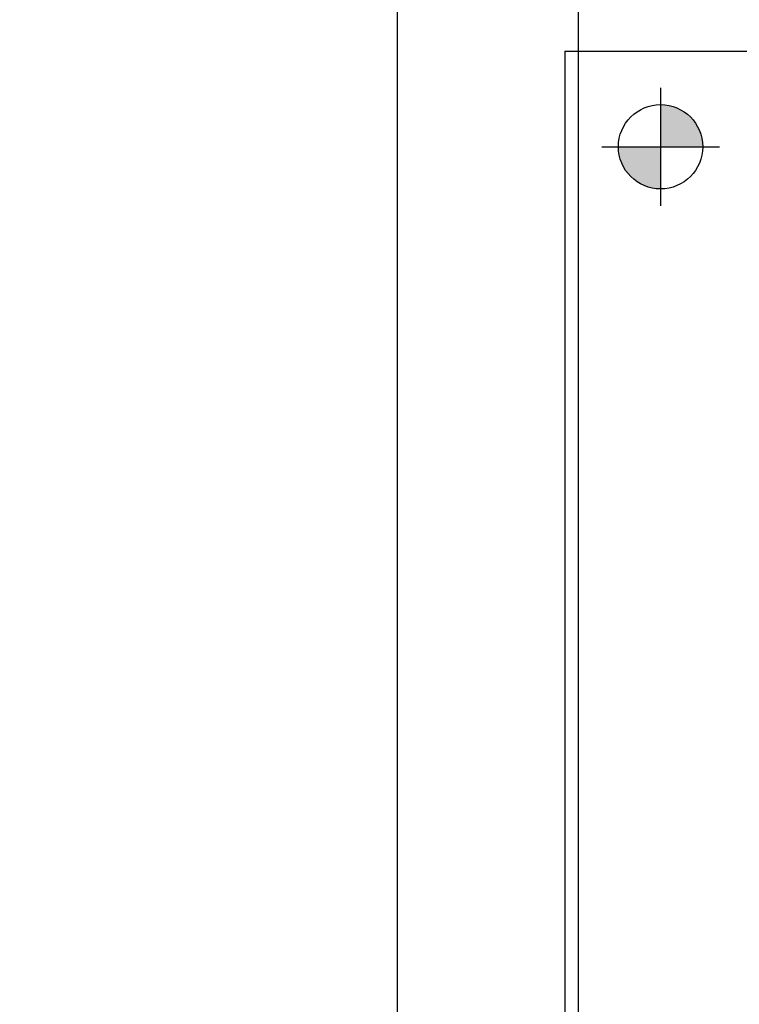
# Model space of a CAD drawing. Extents: x 18893 to 3351893, y -610358 to 406739.
# Tile 132 of 256: x 2134454 to 2134597, y 42116 to 42312. Entities that reach past the tile are written whole.
import ezdxf

# ---------------------------------------------------------------- set-up
doc = ezdxf.new("R2010")
doc.units = 0
doc.header["$LTSCALE"] = 800
doc.header["$MEASUREMENT"] = 0
doc.layers.add('KEY PLAN', color=251, linetype='CONTINUOUS')

# ---------------------------------------------------------------- blocks, each defined once
blk = doc.blocks.new('UTCOMBINE')
at = {"layer": 'KEY PLAN'}
h = blk.add_hatch(color=256, dxfattribs=at)
h.paths.add_polyline_path([(-706805.42, 46426.7), (-706797.03, 46426.7), (-706797.03, 46418.32, -0.414214)])
h.paths.add_polyline_path([(-706788.65, 46426.7), (-706797.03, 46426.7), (-706797.03, 46435.08, -0.414214)])
h = blk.add_hatch(color=256, dxfattribs=at)
h.paths.add_polyline_path([(-706805.42, 46426.7), (-706797.03, 46426.7), (-706797.03, 46418.32, -0.414214)])
h.paths.add_polyline_path([(-706788.65, 46426.7), (-706797.03, 46426.7), (-706797.03, 46435.08, -0.414214)])
h = blk.add_hatch(color=256, dxfattribs=at)
h.paths.add_polyline_path([(-706805.42, 46426.7), (-706797.03, 46426.7), (-706797.03, 46418.32, -0.414214)])
h.paths.add_polyline_path([(-706788.65, 46426.7), (-706797.03, 46426.7), (-706797.03, 46435.08, -0.414214)])
h = blk.add_hatch(color=256, dxfattribs=at)
h.paths.add_polyline_path([(-706805.42, 46426.7), (-706797.03, 46426.7), (-706797.03, 46418.32, -0.414214)])
h.paths.add_polyline_path([(-706788.65, 46426.7), (-706797.03, 46426.7), (-706797.03, 46435.08, -0.414214)])
h = blk.add_hatch(color=256, dxfattribs=at)
h.paths.add_polyline_path([(-706805.42, 46426.7), (-706797.03, 46426.7), (-706797.03, 46418.32, -0.414214)])
h.paths.add_polyline_path([(-706788.65, 46426.7), (-706797.03, 46426.7), (-706797.03, 46435.08, -0.414214)])
h = blk.add_hatch(color=256, dxfattribs=at)
h.paths.add_polyline_path([(-706805.42, 46426.7), (-706797.03, 46426.7), (-706797.03, 46418.32, -0.414214)])
h.paths.add_polyline_path([(-706788.65, 46426.7), (-706797.03, 46426.7), (-706797.03, 46435.08, -0.414214)])
h = blk.add_hatch(color=256, dxfattribs=at)
h.paths.add_polyline_path([(-706805.42, 46426.7), (-706797.03, 46426.7), (-706797.03, 46418.32, -0.414214)])
h.paths.add_polyline_path([(-706788.65, 46426.7), (-706797.03, 46426.7), (-706797.03, 46435.08, -0.414214)])
h = blk.add_hatch(color=256, dxfattribs=at)
h.paths.add_polyline_path([(-706805.42, 46426.7), (-706797.03, 46426.7), (-706797.03, 46418.32, -0.414214)])
h.paths.add_polyline_path([(-706788.65, 46426.7), (-706797.03, 46426.7), (-706797.03, 46435.08, -0.414214)])
h = blk.add_hatch(color=256, dxfattribs=at)
h.paths.add_polyline_path([(-706805.42, 46426.7), (-706797.03, 46426.7), (-706797.03, 46418.32, -0.414214)])
h.paths.add_polyline_path([(-706788.65, 46426.7), (-706797.03, 46426.7), (-706797.03, 46435.08, -0.414214)])
h = blk.add_hatch(color=256, dxfattribs=at)
h.paths.add_polyline_path([(-706805.42, 46426.7), (-706797.03, 46426.7), (-706797.03, 46418.32, -0.414214)])
h.paths.add_polyline_path([(-706788.65, 46426.7), (-706797.03, 46426.7), (-706797.03, 46435.08, -0.414214)])
h = blk.add_hatch(color=256, dxfattribs=at)
h.paths.add_polyline_path([(-706805.42, 46426.7), (-706797.03, 46426.7), (-706797.03, 46418.32, -0.414214)])
h.paths.add_polyline_path([(-706788.65, 46426.7), (-706797.03, 46426.7), (-706797.03, 46435.08, -0.414214)])
h = blk.add_hatch(color=256, dxfattribs=at)
h.paths.add_polyline_path([(-706805.42, 46426.7), (-706797.03, 46426.7), (-706797.03, 46418.32, -0.414214)])
h.paths.add_polyline_path([(-706788.65, 46426.7), (-706797.03, 46426.7), (-706797.03, 46435.08, -0.414214)])
h = blk.add_hatch(color=256, dxfattribs=at)
h.paths.add_polyline_path([(-706805.42, 46426.7), (-706797.03, 46426.7), (-706797.03, 46418.32, -0.414214)])
h.paths.add_polyline_path([(-706788.65, 46426.7), (-706797.03, 46426.7), (-706797.03, 46435.08, -0.414214)])
h = blk.add_hatch(color=256, dxfattribs=at)
h.paths.add_polyline_path([(-706805.42, 46426.7), (-706797.03, 46426.7), (-706797.03, 46418.32, -0.414214)])
h.paths.add_polyline_path([(-706788.65, 46426.7), (-706797.03, 46426.7), (-706797.03, 46435.08, -0.414214)])
h = blk.add_hatch(color=256, dxfattribs=at)
h.paths.add_polyline_path([(-706805.42, 46426.7), (-706797.03, 46426.7), (-706797.03, 46418.32, -0.414214)])
h.paths.add_polyline_path([(-706788.65, 46426.7), (-706797.03, 46426.7), (-706797.03, 46435.08, -0.414214)])
h = blk.add_hatch(color=256, dxfattribs=at)
h.paths.add_polyline_path([(-706805.42, 46426.7), (-706797.03, 46426.7), (-706797.03, 46418.32, -0.414214)])
h.paths.add_polyline_path([(-706788.65, 46426.7), (-706797.03, 46426.7), (-706797.03, 46435.08, -0.414214)])
h = blk.add_hatch(color=256, dxfattribs=at)
h.paths.add_polyline_path([(-706805.42, 46426.7), (-706797.03, 46426.7), (-706797.03, 46418.32, -0.414214)])
h.paths.add_polyline_path([(-706788.65, 46426.7), (-706797.03, 46426.7), (-706797.03, 46435.08, -0.414214)])
h = blk.add_hatch(color=256, dxfattribs=at)
h.paths.add_polyline_path([(-706805.42, 46426.7), (-706797.03, 46426.7), (-706797.03, 46418.32, -0.414214)])
h.paths.add_polyline_path([(-706788.65, 46426.7), (-706797.03, 46426.7), (-706797.03, 46435.08, -0.414214)])
h = blk.add_hatch(color=256, dxfattribs=at)
h.paths.add_polyline_path([(-706805.42, 46426.7), (-706797.03, 46426.7), (-706797.03, 46418.32, -0.414214)])
h.paths.add_polyline_path([(-706788.65, 46426.7), (-706797.03, 46426.7), (-706797.03, 46435.08, -0.414214)])
h = blk.add_hatch(color=256, dxfattribs=at)
h.paths.add_polyline_path([(-706805.42, 46426.7), (-706797.03, 46426.7), (-706797.03, 46418.32, -0.414214)])
h.paths.add_polyline_path([(-706788.65, 46426.7), (-706797.03, 46426.7), (-706797.03, 46435.08, -0.414214)])
h = blk.add_hatch(color=256, dxfattribs=at)
h.paths.add_polyline_path([(-706805.42, 46426.7), (-706797.03, 46426.7), (-706797.03, 46418.32, -0.414214)])
h.paths.add_polyline_path([(-706788.65, 46426.7), (-706797.03, 46426.7), (-706797.03, 46435.08, -0.414214)])
h = blk.add_hatch(color=256, dxfattribs=at)
h.paths.add_polyline_path([(-706805.42, 46426.7), (-706797.03, 46426.7), (-706797.03, 46418.32, -0.414214)])
h.paths.add_polyline_path([(-706788.65, 46426.7), (-706797.03, 46426.7), (-706797.03, 46435.08, -0.414214)])
h = blk.add_hatch(color=256, dxfattribs=at)
h.paths.add_polyline_path([(-706805.42, 46426.7), (-706797.03, 46426.7), (-706797.03, 46418.32, -0.414214)])
h.paths.add_polyline_path([(-706788.65, 46426.7), (-706797.03, 46426.7), (-706797.03, 46435.08, -0.414214)])
h = blk.add_hatch(color=256, dxfattribs=at)
h.paths.add_polyline_path([(-706805.42, 46426.7), (-706797.03, 46426.7), (-706797.03, 46418.32, -0.414214)])
h.paths.add_polyline_path([(-706788.65, 46426.7), (-706797.03, 46426.7), (-706797.03, 46435.08, -0.414214)])
h = blk.add_hatch(color=256, dxfattribs=at)
h.paths.add_polyline_path([(-706805.42, 46426.7), (-706797.03, 46426.7), (-706797.03, 46418.32, -0.414214)])
h.paths.add_polyline_path([(-706788.65, 46426.7), (-706797.03, 46426.7), (-706797.03, 46435.08, -0.414214)])
h = blk.add_hatch(color=256, dxfattribs=at)
h.paths.add_polyline_path([(-706805.42, 46426.7), (-706797.03, 46426.7), (-706797.03, 46418.32, -0.414214)])
h.paths.add_polyline_path([(-706788.65, 46426.7), (-706797.03, 46426.7), (-706797.03, 46435.08, -0.414214)])
h = blk.add_hatch(color=256, dxfattribs=at)
h.paths.add_polyline_path([(-706805.42, 46426.7), (-706797.03, 46426.7), (-706797.03, 46418.32, -0.414214)])
h.paths.add_polyline_path([(-706788.65, 46426.7), (-706797.03, 46426.7), (-706797.03, 46435.08, -0.414214)])
h = blk.add_hatch(color=256, dxfattribs=at)
h.paths.add_polyline_path([(-706805.42, 46426.7), (-706797.03, 46426.7), (-706797.03, 46418.32, -0.414214)])
h.paths.add_polyline_path([(-706788.65, 46426.7), (-706797.03, 46426.7), (-706797.03, 46435.08, -0.414214)])
h = blk.add_hatch(color=256, dxfattribs=at)
h.paths.add_polyline_path([(-706805.42, 46426.7), (-706797.03, 46426.7), (-706797.03, 46418.32, -0.414214)])
h.paths.add_polyline_path([(-706788.65, 46426.7), (-706797.03, 46426.7), (-706797.03, 46435.08, -0.414214)])
h = blk.add_hatch(color=256, dxfattribs=at)
h.paths.add_polyline_path([(-706805.42, 46426.7), (-706797.03, 46426.7), (-706797.03, 46418.32, -0.414214)])
h.paths.add_polyline_path([(-706788.65, 46426.7), (-706797.03, 46426.7), (-706797.03, 46435.08, -0.414214)])
h = blk.add_hatch(color=256, dxfattribs=at)
h.paths.add_polyline_path([(-706805.42, 46426.7), (-706797.03, 46426.7), (-706797.03, 46418.32, -0.414214)])
h.paths.add_polyline_path([(-706788.65, 46426.7), (-706797.03, 46426.7), (-706797.03, 46435.08, -0.414214)])
h = blk.add_hatch(color=256, dxfattribs=at)
h.paths.add_polyline_path([(-706805.42, 46426.7), (-706797.03, 46426.7), (-706797.03, 46418.32, -0.414214)])
h.paths.add_polyline_path([(-706788.65, 46426.7), (-706797.03, 46426.7), (-706797.03, 46435.08, -0.414214)])
h = blk.add_hatch(color=256, dxfattribs=at)
h.paths.add_polyline_path([(-706805.42, 46426.7), (-706797.03, 46426.7), (-706797.03, 46418.32, -0.414214)])
h.paths.add_polyline_path([(-706788.65, 46426.7), (-706797.03, 46426.7), (-706797.03, 46435.08, -0.414214)])
h = blk.add_hatch(color=256, dxfattribs=at)
h.paths.add_polyline_path([(-706805.42, 46426.7), (-706797.03, 46426.7), (-706797.03, 46418.32, -0.414214)])
h.paths.add_polyline_path([(-706788.65, 46426.7), (-706797.03, 46426.7), (-706797.03, 46435.08, -0.414214)])
h = blk.add_hatch(color=256, dxfattribs=at)
h.paths.add_polyline_path([(-706805.42, 46426.7), (-706797.03, 46426.7), (-706797.03, 46418.32, -0.414214)])
h.paths.add_polyline_path([(-706788.65, 46426.7), (-706797.03, 46426.7), (-706797.03, 46435.08, -0.414214)])
h = blk.add_hatch(color=256, dxfattribs=at)
h.paths.add_polyline_path([(-706805.42, 46426.7), (-706797.03, 46426.7), (-706797.03, 46418.32, -0.414214)])
h.paths.add_polyline_path([(-706788.65, 46426.7), (-706797.03, 46426.7), (-706797.03, 46435.08, -0.414214)])
h = blk.add_hatch(color=256, dxfattribs=at)
h.paths.add_polyline_path([(-706805.42, 46426.7), (-706797.03, 46426.7), (-706797.03, 46418.32, -0.414214)])
h.paths.add_polyline_path([(-706788.65, 46426.7), (-706797.03, 46426.7), (-706797.03, 46435.08, -0.414214)])
h = blk.add_hatch(color=256, dxfattribs=at)
h.paths.add_polyline_path([(-706805.42, 46426.7), (-706797.03, 46426.7), (-706797.03, 46418.32, -0.414214)])
h.paths.add_polyline_path([(-706788.65, 46426.7), (-706797.03, 46426.7), (-706797.03, 46435.08, -0.414214)])
h = blk.add_hatch(color=256, dxfattribs=at)
h.paths.add_polyline_path([(-706805.42, 46426.7), (-706797.03, 46426.7), (-706797.03, 46418.32, -0.414214)])
h.paths.add_polyline_path([(-706788.65, 46426.7), (-706797.03, 46426.7), (-706797.03, 46435.08, -0.414214)])
h = blk.add_hatch(color=256, dxfattribs=at)
h.paths.add_polyline_path([(-706805.42, 46426.7), (-706797.03, 46426.7), (-706797.03, 46418.32, -0.414214)])
h.paths.add_polyline_path([(-706788.65, 46426.7), (-706797.03, 46426.7), (-706797.03, 46435.08, -0.414214)])
h = blk.add_hatch(color=256, dxfattribs=at)
h.paths.add_polyline_path([(-706805.42, 46426.7), (-706797.03, 46426.7), (-706797.03, 46418.32, -0.414214)])
h.paths.add_polyline_path([(-706788.65, 46426.7), (-706797.03, 46426.7), (-706797.03, 46435.08, -0.414214)])
h = blk.add_hatch(color=256, dxfattribs=at)
h.paths.add_polyline_path([(-706805.42, 46426.7), (-706797.03, 46426.7), (-706797.03, 46418.32, -0.414214)])
h.paths.add_polyline_path([(-706788.65, 46426.7), (-706797.03, 46426.7), (-706797.03, 46435.08, -0.414214)])
h = blk.add_hatch(color=256, dxfattribs=at)
h.paths.add_polyline_path([(-706805.42, 46426.7), (-706797.03, 46426.7), (-706797.03, 46418.32, -0.414214)])
h.paths.add_polyline_path([(-706788.65, 46426.7), (-706797.03, 46426.7), (-706797.03, 46435.08, -0.414214)])
h = blk.add_hatch(color=256, dxfattribs=at)
h.paths.add_polyline_path([(-706805.42, 46426.7), (-706797.03, 46426.7), (-706797.03, 46418.32, -0.414214)])
h.paths.add_polyline_path([(-706788.65, 46426.7), (-706797.03, 46426.7), (-706797.03, 46435.08, -0.414214)])
h = blk.add_hatch(color=256, dxfattribs=at)
h.paths.add_polyline_path([(-706805.42, 46426.7), (-706797.03, 46426.7), (-706797.03, 46418.32, -0.414214)])
h.paths.add_polyline_path([(-706788.65, 46426.7), (-706797.03, 46426.7), (-706797.03, 46435.08, -0.414214)])
h = blk.add_hatch(color=256, dxfattribs=at)
h.paths.add_polyline_path([(-706805.42, 46426.7), (-706797.03, 46426.7), (-706797.03, 46418.32, -0.414214)])
h.paths.add_polyline_path([(-706788.65, 46426.7), (-706797.03, 46426.7), (-706797.03, 46435.08, -0.414214)])
h = blk.add_hatch(color=256, dxfattribs=at)
h.paths.add_polyline_path([(-706805.42, 46426.7), (-706797.03, 46426.7), (-706797.03, 46418.32, -0.414214)])
h.paths.add_polyline_path([(-706788.65, 46426.7), (-706797.03, 46426.7), (-706797.03, 46435.08, -0.414214)])
h = blk.add_hatch(color=256, dxfattribs=at)
h.paths.add_polyline_path([(-706805.42, 46426.7), (-706797.03, 46426.7), (-706797.03, 46418.32, -0.414214)])
h.paths.add_polyline_path([(-706788.65, 46426.7), (-706797.03, 46426.7), (-706797.03, 46435.08, -0.414214)])
h = blk.add_hatch(color=256, dxfattribs=at)
h.paths.add_polyline_path([(-706805.42, 46426.7), (-706797.03, 46426.7), (-706797.03, 46418.32, -0.414214)])
h.paths.add_polyline_path([(-706788.65, 46426.7), (-706797.03, 46426.7), (-706797.03, 46435.08, -0.414214)])
h = blk.add_hatch(color=256, dxfattribs=at)
h.paths.add_polyline_path([(-706805.42, 46426.7), (-706797.03, 46426.7), (-706797.03, 46418.32, -0.414214)])
h.paths.add_polyline_path([(-706788.65, 46426.7), (-706797.03, 46426.7), (-706797.03, 46435.08, -0.414214)])
h = blk.add_hatch(color=256, dxfattribs=at)
h.paths.add_polyline_path([(-706805.42, 46426.7), (-706797.03, 46426.7), (-706797.03, 46418.32, -0.414214)])
h.paths.add_polyline_path([(-706788.65, 46426.7), (-706797.03, 46426.7), (-706797.03, 46435.08, -0.414214)])
h = blk.add_hatch(color=256, dxfattribs=at)
h.paths.add_polyline_path([(-706805.42, 46426.7), (-706797.03, 46426.7), (-706797.03, 46418.32, -0.414214)])
h.paths.add_polyline_path([(-706788.65, 46426.7), (-706797.03, 46426.7), (-706797.03, 46435.08, -0.414214)])
h = blk.add_hatch(color=256, dxfattribs=at)
h.paths.add_polyline_path([(-706805.42, 46426.7), (-706797.03, 46426.7), (-706797.03, 46418.32, -0.414214)])
h.paths.add_polyline_path([(-706788.65, 46426.7), (-706797.03, 46426.7), (-706797.03, 46435.08, -0.414214)])
h = blk.add_hatch(color=256, dxfattribs=at)
h.paths.add_polyline_path([(-706805.42, 46426.7), (-706797.03, 46426.7), (-706797.03, 46418.32, -0.414214)])
h.paths.add_polyline_path([(-706788.65, 46426.7), (-706797.03, 46426.7), (-706797.03, 46435.08, -0.414214)])
h = blk.add_hatch(color=256, dxfattribs=at)
h.paths.add_polyline_path([(-706805.42, 46426.7), (-706797.03, 46426.7), (-706797.03, 46418.32, -0.414214)])
h.paths.add_polyline_path([(-706788.65, 46426.7), (-706797.03, 46426.7), (-706797.03, 46435.08, -0.414214)])
h = blk.add_hatch(color=256, dxfattribs=at)
h.paths.add_polyline_path([(-706805.42, 46426.7), (-706797.03, 46426.7), (-706797.03, 46418.32, -0.414214)])
h.paths.add_polyline_path([(-706788.65, 46426.7), (-706797.03, 46426.7), (-706797.03, 46435.08, -0.414214)])
h = blk.add_hatch(color=256, dxfattribs=at)
h.paths.add_polyline_path([(-706805.42, 46426.7), (-706797.03, 46426.7), (-706797.03, 46418.32, -0.414214)])
h.paths.add_polyline_path([(-706788.65, 46426.7), (-706797.03, 46426.7), (-706797.03, 46435.08, -0.414214)])
h = blk.add_hatch(color=256, dxfattribs=at)
h.paths.add_polyline_path([(-706805.42, 46426.7), (-706797.03, 46426.7), (-706797.03, 46418.32, -0.414214)])
h.paths.add_polyline_path([(-706788.65, 46426.7), (-706797.03, 46426.7), (-706797.03, 46435.08, -0.414214)])
h = blk.add_hatch(color=256, dxfattribs=at)
h.paths.add_polyline_path([(-706805.42, 46426.7), (-706797.03, 46426.7), (-706797.03, 46418.32, -0.414214)])
h.paths.add_polyline_path([(-706788.65, 46426.7), (-706797.03, 46426.7), (-706797.03, 46435.08, -0.414214)])
h = blk.add_hatch(color=256, dxfattribs=at)
h.paths.add_polyline_path([(-706805.42, 46426.7), (-706797.03, 46426.7), (-706797.03, 46418.32, -0.414214)])
h.paths.add_polyline_path([(-706788.65, 46426.7), (-706797.03, 46426.7), (-706797.03, 46435.08, -0.414214)])
h = blk.add_hatch(color=256, dxfattribs=at)
h.paths.add_polyline_path([(-706805.42, 46426.7), (-706797.03, 46426.7), (-706797.03, 46418.32, -0.414214)])
h.paths.add_polyline_path([(-706788.65, 46426.7), (-706797.03, 46426.7), (-706797.03, 46435.08, -0.414214)])
h = blk.add_hatch(color=256, dxfattribs=at)
h.paths.add_polyline_path([(-706805.42, 46426.7), (-706797.03, 46426.7), (-706797.03, 46418.32, -0.414214)])
h.paths.add_polyline_path([(-706788.65, 46426.7), (-706797.03, 46426.7), (-706797.03, 46435.08, -0.414214)])
h = blk.add_hatch(color=256, dxfattribs=at)
h.paths.add_polyline_path([(-706805.42, 46426.7), (-706797.03, 46426.7), (-706797.03, 46418.32, -0.414214)])
h.paths.add_polyline_path([(-706788.65, 46426.7), (-706797.03, 46426.7), (-706797.03, 46435.08, -0.414214)])
h = blk.add_hatch(color=256, dxfattribs=at)
h.paths.add_polyline_path([(-706805.42, 46426.7), (-706797.03, 46426.7), (-706797.03, 46418.32, -0.414214)])
h.paths.add_polyline_path([(-706788.65, 46426.7), (-706797.03, 46426.7), (-706797.03, 46435.08, -0.414214)])
for p, q in [((-706780.62, 45382.89, 0), (-706780.62, 46911.52, 0)), ((-706780.62, 45220.29, 0), (-706780.62, 46829.58, 0)), ((-706744.62, 45726.59, 0), (-706744.62, 46828.94, 0)), ((-706744.62, 45726.59, 0), (-706744.62, 46828.94, 0)), ((-706744.62, 45726.59, 0), (-706744.62, 46828.94, 0)), ((-706744.62, 45726.59, 0), (-706744.62, 46828.94, 0)), ((-706777.98, 46407.65, 0), (-706777.98, 46712.47, 0)), ((-706777.98, 46407.65, 0), (-706777.98, 46712.47, 0)), ((-706777.98, 46407.65, 0), (-706777.98, 46712.47, 0)), ((-706777.98, 46407.65, 0), (-706777.98, 46712.47, 0)), ((-706777.98, 46407.65, 0), (-706777.98, 46712.47, 0)), ((-706777.98, 46407.65, 0), (-706777.98, 46712.47, 0)), ((-706777.98, 46407.65, 0), (-706777.98, 46712.47, 0)), ((-706777.98, 46407.65, 0), (-706777.98, 46712.47, 0)), ((-706777.98, 46407.65, 0), (-706777.98, 46712.47, 0)), ((-706777.98, 46407.65, 0), (-706777.98, 46712.47, 0)), ((-706777.98, 46407.65, 0), (-706777.98, 46712.47, 0)), ((-706777.98, 46407.65, 0), (-706777.98, 46712.47, 0)), ((-706777.98, 46407.65, 0), (-706777.98, 46712.47, 0)), ((-706777.98, 46407.65, 0), (-706777.98, 46712.47, 0)), ((-706777.98, 46407.65, 0), (-706777.98, 46712.47, 0)), ((-706777.98, 46407.65, 0), (-706777.98, 46712.47, 0)), ((-706777.98, 46407.65, 0), (-706777.98, 46712.47, 0)), ((-706777.98, 46407.65, 0), (-706777.98, 46712.47, 0)), ((-706777.98, 46407.65, 0), (-706777.98, 46712.47, 0)), ((-706777.98, 46407.65, 0), (-706777.98, 46712.47, 0)), ((-706777.98, 46407.65, 0), (-706777.98, 46712.47, 0)), ((-706777.98, 46407.65, 0), (-706777.98, 46712.47, 0)), ((-706777.98, 46407.65, 0), (-706777.98, 46712.47, 0)), ((-706777.98, 46407.65, 0), (-706777.98, 46712.47, 0)), ((-706777.98, 46407.65, 0), (-706777.98, 46712.47, 0)), ((-706777.98, 46407.65, 0), (-706777.98, 46712.47, 0)), ((-706777.98, 46407.65, 0), (-706777.98, 46712.47, 0)), ((-706777.98, 46407.65, 0), (-706777.98, 46712.47, 0)), ((-706777.98, 46407.65, 0), (-706777.98, 46712.47, 0)), ((-706777.98, 46407.65, 0), (-706777.98, 46712.47, 0)), ((-706777.98, 46407.65, 0), (-706777.98, 46712.47, 0)), ((-706777.98, 46407.65, 0), (-706777.98, 46712.47, 0)), ((-706777.98, 46407.65, 0), (-706777.98, 46712.47, 0)), ((-706777.98, 46407.65, 0), (-706777.98, 46712.47, 0)), ((-706777.98, 46407.65, 0), (-706777.98, 46712.47, 0)), ((-706777.98, 46407.65, 0), (-706777.98, 46712.47, 0)), ((-706777.98, 46407.65, 0), (-706777.98, 46712.47, 0)), ((-706777.98, 46407.65, 0), (-706777.98, 46712.47, 0)), ((-706777.98, 46407.65, 0), (-706777.98, 46712.47, 0)), ((-706777.98, 46407.65, 0), (-706777.98, 46712.47, 0)), ((-706777.98, 46407.65, 0), (-706777.98, 46712.47, 0)), ((-706777.98, 46407.65, 0), (-706777.98, 46712.47, 0)), ((-706777.98, 46407.65, 0), (-706777.98, 46712.47, 0)), ((-706777.98, 46407.65, 0), (-706777.98, 46712.47, 0)), ((-706777.98, 46407.65, 0), (-706777.98, 46712.47, 0)), ((-706777.98, 46407.65, 0), (-706777.98, 46712.47, 0)), ((-706777.98, 46407.65, 0), (-706777.98, 46712.47, 0)), ((-706777.98, 46407.65, 0), (-706777.98, 46712.47, 0)), ((-706777.98, 46407.65, 0), (-706777.98, 46712.47, 0)), ((-706777.98, 46407.65, 0), (-706777.98, 46712.47, 0)), ((-706777.98, 46407.65, 0), (-706777.98, 46712.47, 0)), ((-706777.98, 46407.65, 0), (-706777.98, 46712.47, 0)), ((-706777.98, 46407.65, 0), (-706777.98, 46712.47, 0)), ((-706777.98, 46407.65, 0), (-706777.98, 46712.47, 0)), ((-706777.98, 46407.65, 0), (-706777.98, 46712.47, 0)), ((-706777.98, 46407.65, 0), (-706777.98, 46712.47, 0)), ((-706777.98, 46407.65, 0), (-706777.98, 46712.47, 0)), ((-706777.98, 46407.65, 0), (-706777.98, 46712.47, 0)), ((-706777.98, 46407.65, 0), (-706777.98, 46712.47, 0)), ((-706777.98, 46407.65, 0), (-706777.98, 46712.47, 0)), ((-706777.98, 46407.65, 0), (-706777.98, 46712.47, 0)), ((-706777.98, 46407.65, 0), (-706777.98, 46712.47, 0)), ((-706777.98, 46407.65, 0), (-706777.98, 46712.47, 0)), ((-706777.98, 46407.65, 0), (-706777.98, 46712.47, 0)), ((-706797.03, 46414.98, 0), (-706797.03, 46438.42, 0)), ((-706797.03, 46414.98, 0), (-706797.03, 46438.42, 0)), ((-706797.03, 46414.98, 0), (-706797.03, 46438.42, 0)), ((-706797.03, 46414.98, 0), (-706797.03, 46438.42, 0)), ((-706797.03, 46414.98, 0), (-706797.03, 46438.42, 0)), ((-706797.03, 46414.98, 0), (-706797.03, 46438.42, 0)), ((-706797.03, 46414.98, 0), (-706797.03, 46438.42, 0)), ((-706797.03, 46414.98, 0), (-706797.03, 46438.42, 0)), ((-706797.03, 46414.98, 0), (-706797.03, 46438.42, 0)), ((-706797.03, 46414.98, 0), (-706797.03, 46438.42, 0)), ((-706797.03, 46414.98, 0), (-706797.03, 46438.42, 0)), ((-706797.03, 46414.98, 0), (-706797.03, 46438.42, 0)), ((-706797.03, 46414.98, 0), (-706797.03, 46438.42, 0)), ((-706797.03, 46414.98, 0), (-706797.03, 46438.42, 0)), ((-706797.03, 46414.98, 0), (-706797.03, 46438.42, 0)), ((-706797.03, 46414.98, 0), (-706797.03, 46438.42, 0)), ((-706797.03, 46414.98, 0), (-706797.03, 46438.42, 0)), ((-706797.03, 46414.98, 0), (-706797.03, 46438.42, 0)), ((-706797.03, 46414.98, 0), (-706797.03, 46438.42, 0)), ((-706797.03, 46414.98, 0), (-706797.03, 46438.42, 0)), ((-706797.03, 46414.98, 0), (-706797.03, 46438.42, 0)), ((-706797.03, 46414.98, 0), (-706797.03, 46438.42, 0)), ((-706797.03, 46414.98, 0), (-706797.03, 46438.42, 0)), ((-706797.03, 46414.98, 0), (-706797.03, 46438.42, 0)), ((-706797.03, 46414.98, 0), (-706797.03, 46438.42, 0)), ((-706797.03, 46414.98, 0), (-706797.03, 46438.42, 0)), ((-706797.03, 46414.98, 0), (-706797.03, 46438.42, 0)), ((-706797.03, 46414.98, 0), (-706797.03, 46438.42, 0)), ((-706797.03, 46414.98, 0), (-706797.03, 46438.42, 0)), ((-706797.03, 46414.98, 0), (-706797.03, 46438.42, 0)), ((-706797.03, 46414.98, 0), (-706797.03, 46438.42, 0)), ((-706797.03, 46414.98, 0), (-706797.03, 46438.42, 0)), ((-706797.03, 46414.98, 0), (-706797.03, 46438.42, 0)), ((-706797.03, 46414.98, 0), (-706797.03, 46438.42, 0)), ((-706797.03, 46414.98, 0), (-706797.03, 46438.42, 0)), ((-706797.03, 46414.98, 0), (-706797.03, 46438.42, 0)), ((-706797.03, 46414.98, 0), (-706797.03, 46438.42, 0)), ((-706797.03, 46414.98, 0), (-706797.03, 46438.42, 0)), ((-706797.03, 46414.98, 0), (-706797.03, 46438.42, 0)), ((-706797.03, 46414.98, 0), (-706797.03, 46438.42, 0)), ((-706797.03, 46414.98, 0), (-706797.03, 46438.42, 0)), ((-706797.03, 46414.98, 0), (-706797.03, 46438.42, 0)), ((-706797.03, 46414.98, 0), (-706797.03, 46438.42, 0)), ((-706797.03, 46414.98, 0), (-706797.03, 46438.42, 0)), ((-706797.03, 46414.98, 0), (-706797.03, 46438.42, 0)), ((-706797.03, 46414.98, 0), (-706797.03, 46438.42, 0)), ((-706797.03, 46414.98, 0), (-706797.03, 46438.42, 0)), ((-706797.03, 46414.98, 0), (-706797.03, 46438.42, 0)), ((-706797.03, 46414.98, 0), (-706797.03, 46438.42, 0)), ((-706797.03, 46414.98, 0), (-706797.03, 46438.42, 0)), ((-706797.03, 46414.98, 0), (-706797.03, 46438.42, 0)), ((-706797.03, 46414.98, 0), (-706797.03, 46438.42, 0)), ((-706797.03, 46414.98, 0), (-706797.03, 46438.42, 0)), ((-706797.03, 46414.98, 0), (-706797.03, 46438.42, 0)), ((-706797.03, 46414.98, 0), (-706797.03, 46438.42, 0)), ((-706797.03, 46414.98, 0), (-706797.03, 46438.42, 0)), ((-706797.03, 46414.98, 0), (-706797.03, 46438.42, 0)), ((-706797.03, 46414.98, 0), (-706797.03, 46438.42, 0)), ((-706797.03, 46414.98, 0), (-706797.03, 46438.42, 0)), ((-706797.03, 46414.98, 0), (-706797.03, 46438.42, 0)), ((-706797.03, 46414.98, 0), (-706797.03, 46438.42, 0)), ((-706797.03, 46414.98, 0), (-706797.03, 46438.42, 0)), ((-706797.03, 46414.98, 0), (-706797.03, 46438.42, 0)), ((-706797.03, 46414.98, 0), (-706797.03, 46438.42, 0)), ((-706797.03, 46414.98, 0), (-706797.03, 46438.42, 0)), ((-706797.03, 46414.98, 0), (-706797.03, 46438.42, 0)), ((-706797.03, 46414.98, 0), (-706797.03, 46438.42, 0)), ((-706797.03, 46414.98, 0), (-706797.03, 46438.42, 0)), ((-706797.03, 46414.98, 0), (-706797.03, 46438.42, 0)), ((-706797.03, 46414.98, 0), (-706797.03, 46438.42, 0)), ((-706797.03, 46414.98, 0), (-706797.03, 46438.42, 0)), ((-706797.03, 46414.98, 0), (-706797.03, 46438.42, 0)), ((-706797.03, 46414.98, 0), (-706797.03, 46438.42, 0)), ((-706797.03, 46414.98, 0), (-706797.03, 46438.42, 0)), ((-706797.03, 46414.98, 0), (-706797.03, 46438.42, 0)), ((-706797.03, 46414.98, 0), (-706797.03, 46438.42, 0)), ((-706797.03, 46414.98, 0), (-706797.03, 46438.42, 0)), ((-706797.03, 46414.98, 0), (-706797.03, 46438.42, 0)), ((-706797.03, 46414.98, 0), (-706797.03, 46438.42, 0)), ((-706797.03, 46414.98, 0), (-706797.03, 46438.42, 0)), ((-706797.03, 46414.98, 0), (-706797.03, 46438.42, 0)), ((-706797.03, 46414.98, 0), (-706797.03, 46438.42, 0)), ((-706797.03, 46414.98, 0), (-706797.03, 46438.42, 0)), ((-706797.03, 46414.98, 0), (-706797.03, 46438.42, 0)), ((-706797.03, 46414.98, 0), (-706797.03, 46438.42, 0)), ((-706797.03, 46414.98, 0), (-706797.03, 46438.42, 0)), ((-706797.03, 46414.98, 0), (-706797.03, 46438.42, 0)), ((-706797.03, 46414.98, 0), (-706797.03, 46438.42, 0)), ((-706797.03, 46414.98, 0), (-706797.03, 46438.42, 0)), ((-706797.03, 46414.98, 0), (-706797.03, 46438.42, 0)), ((-706797.03, 46414.98, 0), (-706797.03, 46438.42, 0)), ((-706797.03, 46414.98, 0), (-706797.03, 46438.42, 0)), ((-706797.03, 46414.98, 0), (-706797.03, 46438.42, 0)), ((-706797.03, 46414.98, 0), (-706797.03, 46438.42, 0)), ((-706797.03, 46414.98, 0), (-706797.03, 46438.42, 0)), ((-706797.03, 46414.98, 0), (-706797.03, 46438.42, 0)), ((-706797.03, 46414.98, 0), (-706797.03, 46438.42, 0)), ((-706797.03, 46414.98, 0), (-706797.03, 46438.42, 0)), ((-706797.03, 46414.98, 0), (-706797.03, 46438.42, 0)), ((-706797.03, 46414.98, 0), (-706797.03, 46438.42, 0)), ((-706797.03, 46414.98, 0), (-706797.03, 46438.42, 0)), ((-706797.03, 46414.98, 0), (-706797.03, 46438.42, 0)), ((-706797.03, 46414.98, 0), (-706797.03, 46438.42, 0)), ((-706797.03, 46414.98, 0), (-706797.03, 46438.42, 0)), ((-706797.03, 46414.98, 0), (-706797.03, 46438.42, 0)), ((-706797.03, 46414.98, 0), (-706797.03, 46438.42, 0)), ((-706797.03, 46414.98, 0), (-706797.03, 46438.42, 0)), ((-706797.03, 46414.98, 0), (-706797.03, 46438.42, 0)), ((-706797.03, 46414.98, 0), (-706797.03, 46438.42, 0)), ((-706797.03, 46414.98, 0), (-706797.03, 46438.42, 0)), ((-706797.03, 46414.98, 0), (-706797.03, 46438.42, 0)), ((-706797.03, 46414.98, 0), (-706797.03, 46438.42, 0)), ((-706797.03, 46414.98, 0), (-706797.03, 46438.42, 0)), ((-706797.03, 46414.98, 0), (-706797.03, 46438.42, 0)), ((-706797.03, 46414.98, 0), (-706797.03, 46438.42, 0)), ((-706797.03, 46414.98, 0), (-706797.03, 46438.42, 0)), ((-706797.03, 46414.98, 0), (-706797.03, 46438.42, 0)), ((-706797.03, 46414.98, 0), (-706797.03, 46438.42, 0)), ((-706797.03, 46414.98, 0), (-706797.03, 46438.42, 0)), ((-706797.03, 46414.98, 0), (-706797.03, 46438.42, 0)), ((-706797.03, 46414.98, 0), (-706797.03, 46438.42, 0)), ((-706797.03, 46414.98, 0), (-706797.03, 46438.42, 0)), ((-706797.03, 46414.98, 0), (-706797.03, 46438.42, 0)), ((-706797.03, 46414.98, 0), (-706797.03, 46438.42, 0)), ((-706797.03, 46414.98, 0), (-706797.03, 46438.42, 0)), ((-706797.03, 46414.98, 0), (-706797.03, 46438.42, 0)), ((-706797.03, 46414.98, 0), (-706797.03, 46438.42, 0)), ((-706797.03, 46414.98, 0), (-706797.03, 46438.42, 0)), ((-706785.32, 46426.7, 0), (-706808.75, 46426.7, 0)), ((-706785.32, 46426.7, 0), (-706808.75, 46426.7, 0)), ((-706785.32, 46426.7, 0), (-706808.75, 46426.7, 0)), ((-706785.32, 46426.7, 0), (-706808.75, 46426.7, 0)), ((-706785.32, 46426.7, 0), (-706808.75, 46426.7, 0)), ((-706785.32, 46426.7, 0), (-706808.75, 46426.7, 0)), ((-706785.32, 46426.7, 0), (-706808.75, 46426.7, 0)), ((-706785.32, 46426.7, 0), (-706808.75, 46426.7, 0)), ((-706785.32, 46426.7, 0), (-706808.75, 46426.7, 0)), ((-706785.32, 46426.7, 0), (-706808.75, 46426.7, 0)), ((-706785.32, 46426.7, 0), (-706808.75, 46426.7, 0)), ((-706785.32, 46426.7, 0), (-706808.75, 46426.7, 0)), ((-706785.32, 46426.7, 0), (-706808.75, 46426.7, 0)), ((-706785.32, 46426.7, 0), (-706808.75, 46426.7, 0)), ((-706785.32, 46426.7, 0), (-706808.75, 46426.7, 0)), ((-706785.32, 46426.7, 0), (-706808.75, 46426.7, 0)), ((-706785.32, 46426.7, 0), (-706808.75, 46426.7, 0)), ((-706785.32, 46426.7, 0), (-706808.75, 46426.7, 0)), ((-706785.32, 46426.7, 0), (-706808.75, 46426.7, 0)), ((-706785.32, 46426.7, 0), (-706808.75, 46426.7, 0)), ((-706785.32, 46426.7, 0), (-706808.75, 46426.7, 0)), ((-706785.32, 46426.7, 0), (-706808.75, 46426.7, 0)), ((-706785.32, 46426.7, 0), (-706808.75, 46426.7, 0)), ((-706785.32, 46426.7, 0), (-706808.75, 46426.7, 0)), ((-706785.32, 46426.7, 0), (-706808.75, 46426.7, 0)), ((-706785.32, 46426.7, 0), (-706808.75, 46426.7, 0)), ((-706785.32, 46426.7, 0), (-706808.75, 46426.7, 0)), ((-706785.32, 46426.7, 0), (-706808.75, 46426.7, 0)), ((-706785.32, 46426.7, 0), (-706808.75, 46426.7, 0)), ((-706785.32, 46426.7, 0), (-706808.75, 46426.7, 0)), ((-706785.32, 46426.7, 0), (-706808.75, 46426.7, 0)), ((-706785.32, 46426.7, 0), (-706808.75, 46426.7, 0)), ((-706785.32, 46426.7, 0), (-706808.75, 46426.7, 0)), ((-706785.32, 46426.7, 0), (-706808.75, 46426.7, 0)), ((-706785.32, 46426.7, 0), (-706808.75, 46426.7, 0)), ((-706785.32, 46426.7, 0), (-706808.75, 46426.7, 0)), ((-706785.32, 46426.7, 0), (-706808.75, 46426.7, 0)), ((-706785.32, 46426.7, 0), (-706808.75, 46426.7, 0)), ((-706785.32, 46426.7, 0), (-706808.75, 46426.7, 0)), ((-706785.32, 46426.7, 0), (-706808.75, 46426.7, 0)), ((-706785.32, 46426.7, 0), (-706808.75, 46426.7, 0)), ((-706785.32, 46426.7, 0), (-706808.75, 46426.7, 0)), ((-706785.32, 46426.7, 0), (-706808.75, 46426.7, 0)), ((-706785.32, 46426.7, 0), (-706808.75, 46426.7, 0)), ((-706785.32, 46426.7, 0), (-706808.75, 46426.7, 0)), ((-706785.32, 46426.7, 0), (-706808.75, 46426.7, 0)), ((-706785.32, 46426.7, 0), (-706808.75, 46426.7, 0)), ((-706785.32, 46426.7, 0), (-706808.75, 46426.7, 0)), ((-706785.32, 46426.7, 0), (-706808.75, 46426.7, 0)), ((-706785.32, 46426.7, 0), (-706808.75, 46426.7, 0)), ((-706785.32, 46426.7, 0), (-706808.75, 46426.7, 0)), ((-706785.32, 46426.7, 0), (-706808.75, 46426.7, 0)), ((-706785.32, 46426.7, 0), (-706808.75, 46426.7, 0)), ((-706785.32, 46426.7, 0), (-706808.75, 46426.7, 0)), ((-706785.32, 46426.7, 0), (-706808.75, 46426.7, 0)), ((-706785.32, 46426.7, 0), (-706808.75, 46426.7, 0)), ((-706785.32, 46426.7, 0), (-706808.75, 46426.7, 0)), ((-706785.32, 46426.7, 0), (-706808.75, 46426.7, 0)), ((-706785.32, 46426.7, 0), (-706808.75, 46426.7, 0)), ((-706785.32, 46426.7, 0), (-706808.75, 46426.7, 0)), ((-706785.32, 46426.7, 0), (-706808.75, 46426.7, 0)), ((-706785.32, 46426.7, 0), (-706808.75, 46426.7, 0)), ((-706785.32, 46426.7, 0), (-706808.75, 46426.7, 0)), ((-706785.32, 46426.7, 0), (-706808.75, 46426.7, 0)), ((-706785.32, 46426.7, 0), (-706808.75, 46426.7, 0)), ((-706785.32, 46426.7, 0), (-706808.75, 46426.7, 0)), ((-706785.32, 46426.7, 0), (-706808.75, 46426.7, 0)), ((-706785.32, 46426.7, 0), (-706808.75, 46426.7, 0)), ((-706785.32, 46426.7, 0), (-706808.75, 46426.7, 0)), ((-706785.32, 46426.7, 0), (-706808.75, 46426.7, 0)), ((-706785.32, 46426.7, 0), (-706808.75, 46426.7, 0)), ((-706785.32, 46426.7, 0), (-706808.75, 46426.7, 0)), ((-706785.32, 46426.7, 0), (-706808.75, 46426.7, 0)), ((-706785.32, 46426.7, 0), (-706808.75, 46426.7, 0)), ((-706785.32, 46426.7, 0), (-706808.75, 46426.7, 0)), ((-706785.32, 46426.7, 0), (-706808.75, 46426.7, 0)), ((-706785.32, 46426.7, 0), (-706808.75, 46426.7, 0)), ((-706785.32, 46426.7, 0), (-706808.75, 46426.7, 0)), ((-706785.32, 46426.7, 0), (-706808.75, 46426.7, 0)), ((-706785.32, 46426.7, 0), (-706808.75, 46426.7, 0)), ((-706785.32, 46426.7, 0), (-706808.75, 46426.7, 0)), ((-706785.32, 46426.7, 0), (-706808.75, 46426.7, 0)), ((-706785.32, 46426.7, 0), (-706808.75, 46426.7, 0)), ((-706785.32, 46426.7, 0), (-706808.75, 46426.7, 0)), ((-706785.32, 46426.7, 0), (-706808.75, 46426.7, 0)), ((-706785.32, 46426.7, 0), (-706808.75, 46426.7, 0)), ((-706785.32, 46426.7, 0), (-706808.75, 46426.7, 0)), ((-706785.32, 46426.7, 0), (-706808.75, 46426.7, 0)), ((-706785.32, 46426.7, 0), (-706808.75, 46426.7, 0)), ((-706785.32, 46426.7, 0), (-706808.75, 46426.7, 0)), ((-706785.32, 46426.7, 0), (-706808.75, 46426.7, 0)), ((-706785.32, 46426.7, 0), (-706808.75, 46426.7, 0)), ((-706785.32, 46426.7, 0), (-706808.75, 46426.7, 0)), ((-706785.32, 46426.7, 0), (-706808.75, 46426.7, 0)), ((-706785.32, 46426.7, 0), (-706808.75, 46426.7, 0)), ((-706785.32, 46426.7, 0), (-706808.75, 46426.7, 0)), ((-706785.32, 46426.7, 0), (-706808.75, 46426.7, 0)), ((-706785.32, 46426.7, 0), (-706808.75, 46426.7, 0)), ((-706785.32, 46426.7, 0), (-706808.75, 46426.7, 0)), ((-706785.32, 46426.7, 0), (-706808.75, 46426.7, 0)), ((-706785.32, 46426.7, 0), (-706808.75, 46426.7, 0)), ((-706785.32, 46426.7, 0), (-706808.75, 46426.7, 0)), ((-706785.32, 46426.7, 0), (-706808.75, 46426.7, 0)), ((-706785.32, 46426.7, 0), (-706808.75, 46426.7, 0)), ((-706785.32, 46426.7, 0), (-706808.75, 46426.7, 0)), ((-706785.32, 46426.7, 0), (-706808.75, 46426.7, 0)), ((-706785.32, 46426.7, 0), (-706808.75, 46426.7, 0)), ((-706785.32, 46426.7, 0), (-706808.75, 46426.7, 0)), ((-706785.32, 46426.7, 0), (-706808.75, 46426.7, 0)), ((-706785.32, 46426.7, 0), (-706808.75, 46426.7, 0)), ((-706785.32, 46426.7, 0), (-706808.75, 46426.7, 0)), ((-706785.32, 46426.7, 0), (-706808.75, 46426.7, 0)), ((-706785.32, 46426.7, 0), (-706808.75, 46426.7, 0)), ((-706785.32, 46426.7, 0), (-706808.75, 46426.7, 0)), ((-706785.32, 46426.7, 0), (-706808.75, 46426.7, 0)), ((-706785.32, 46426.7, 0), (-706808.75, 46426.7, 0)), ((-706785.32, 46426.7, 0), (-706808.75, 46426.7, 0)), ((-706785.32, 46426.7, 0), (-706808.75, 46426.7, 0)), ((-706785.32, 46426.7, 0), (-706808.75, 46426.7, 0)), ((-706785.32, 46426.7, 0), (-706808.75, 46426.7, 0)), ((-706785.32, 46426.7, 0), (-706808.75, 46426.7, 0)), ((-706785.32, 46426.7, 0), (-706808.75, 46426.7, 0)), ((-706785.32, 46426.7, 0), (-706808.75, 46426.7, 0)), ((-706785.32, 46426.7, 0), (-706808.75, 46426.7, 0)), ((-706785.32, 46426.7, 0), (-706808.75, 46426.7, 0)), ((-706785.32, 46426.7, 0), (-706808.75, 46426.7, 0)), ((-706785.32, 46426.7, 0), (-706808.75, 46426.7, 0)), ((-706785.32, 46426.7, 0), (-706808.75, 46426.7, 0)), ((-706777.98, 46407.65, 0), (-707082.8, 46407.65, 0)), ((-706777.98, 46407.65, 0), (-707082.8, 46407.65, 0)), ((-706777.98, 46407.65, 0), (-707082.8, 46407.65, 0)), ((-706777.98, 46407.65, 0), (-707082.8, 46407.65, 0)), ((-706777.98, 46407.65, 0), (-707082.8, 46407.65, 0)), ((-706777.98, 46407.65, 0), (-707082.8, 46407.65, 0)), ((-706777.98, 46407.65, 0), (-707082.8, 46407.65, 0)), ((-706777.98, 46407.65, 0), (-707082.8, 46407.65, 0)), ((-706777.98, 46407.65, 0), (-707082.8, 46407.65, 0)), ((-706777.98, 46407.65, 0), (-707082.8, 46407.65, 0)), ((-706777.98, 46407.65, 0), (-707082.8, 46407.65, 0)), ((-706777.98, 46407.65, 0), (-707082.8, 46407.65, 0)), ((-706777.98, 46407.65, 0), (-707082.8, 46407.65, 0)), ((-706777.98, 46407.65, 0), (-707082.8, 46407.65, 0)), ((-706777.98, 46407.65, 0), (-707082.8, 46407.65, 0)), ((-706777.98, 46407.65, 0), (-707082.8, 46407.65, 0)), ((-706777.98, 46407.65, 0), (-707082.8, 46407.65, 0)), ((-706777.98, 46407.65, 0), (-707082.8, 46407.65, 0)), ((-706777.98, 46407.65, 0), (-707082.8, 46407.65, 0)), ((-706777.98, 46407.65, 0), (-707082.8, 46407.65, 0)), ((-706777.98, 46407.65, 0), (-707082.8, 46407.65, 0)), ((-706777.98, 46407.65, 0), (-707082.8, 46407.65, 0)), ((-706777.98, 46407.65, 0), (-707082.8, 46407.65, 0)), ((-706777.98, 46407.65, 0), (-707082.8, 46407.65, 0)), ((-706777.98, 46407.65, 0), (-707082.8, 46407.65, 0)), ((-706777.98, 46407.65, 0), (-707082.8, 46407.65, 0)), ((-706777.98, 46407.65, 0), (-707082.8, 46407.65, 0)), ((-706777.98, 46407.65, 0), (-707082.8, 46407.65, 0)), ((-706777.98, 46407.65, 0), (-707082.8, 46407.65, 0)), ((-706777.98, 46407.65, 0), (-707082.8, 46407.65, 0)), ((-706777.98, 46407.65, 0), (-707082.8, 46407.65, 0)), ((-706777.98, 46407.65, 0), (-707082.8, 46407.65, 0)), ((-706777.98, 46407.65, 0), (-707082.8, 46407.65, 0)), ((-706777.98, 46407.65, 0), (-707082.8, 46407.65, 0)), ((-706777.98, 46407.65, 0), (-707082.8, 46407.65, 0)), ((-706777.98, 46407.65, 0), (-707082.8, 46407.65, 0)), ((-706777.98, 46407.65, 0), (-707082.8, 46407.65, 0)), ((-706777.98, 46407.65, 0), (-707082.8, 46407.65, 0)), ((-706777.98, 46407.65, 0), (-707082.8, 46407.65, 0)), ((-706777.98, 46407.65, 0), (-707082.8, 46407.65, 0)), ((-706777.98, 46407.65, 0), (-707082.8, 46407.65, 0)), ((-706777.98, 46407.65, 0), (-707082.8, 46407.65, 0)), ((-706777.98, 46407.65, 0), (-707082.8, 46407.65, 0)), ((-706777.98, 46407.65, 0), (-707082.8, 46407.65, 0)), ((-706777.98, 46407.65, 0), (-707082.8, 46407.65, 0)), ((-706777.98, 46407.65, 0), (-707082.8, 46407.65, 0)), ((-706777.98, 46407.65, 0), (-707082.8, 46407.65, 0)), ((-706777.98, 46407.65, 0), (-707082.8, 46407.65, 0)), ((-706777.98, 46407.65, 0), (-707082.8, 46407.65, 0)), ((-706777.98, 46407.65, 0), (-707082.8, 46407.65, 0)), ((-706777.98, 46407.65, 0), (-707082.8, 46407.65, 0)), ((-706777.98, 46407.65, 0), (-707082.8, 46407.65, 0)), ((-706777.98, 46407.65, 0), (-707082.8, 46407.65, 0)), ((-706777.98, 46407.65, 0), (-707082.8, 46407.65, 0)), ((-706777.98, 46407.65, 0), (-707082.8, 46407.65, 0)), ((-706777.98, 46407.65, 0), (-707082.8, 46407.65, 0)), ((-706777.98, 46407.65, 0), (-707082.8, 46407.65, 0)), ((-706777.98, 46407.65, 0), (-707082.8, 46407.65, 0)), ((-706777.98, 46407.65, 0), (-707082.8, 46407.65, 0)), ((-706777.98, 46407.65, 0), (-707082.8, 46407.65, 0)), ((-706777.98, 46407.65, 0), (-707082.8, 46407.65, 0)), ((-706777.98, 46407.65, 0), (-707082.8, 46407.65, 0)), ((-706777.98, 46407.65, 0), (-707082.8, 46407.65, 0)), ((-706777.98, 46407.65, 0), (-707082.8, 46407.65, 0))]:
    blk.add_line(p, q, dxfattribs=at)
for centre, radius in [((-706930.39, 46560.06, 0), 361.31), ((-706797.03, 46426.7, 0), 8.38), ((-706797.03, 46426.7, 0), 8.38), ((-706797.03, 46426.7, 0), 8.38), ((-706797.03, 46426.7, 0), 8.38), ((-706797.03, 46426.7, 0), 8.38), ((-706797.03, 46426.7, 0), 8.38), ((-706797.03, 46426.7, 0), 8.38), ((-706797.03, 46426.7, 0), 8.38), ((-706797.03, 46426.7, 0), 8.38), ((-706797.03, 46426.7, 0), 8.38), ((-706797.03, 46426.7, 0), 8.38), ((-706797.03, 46426.7, 0), 8.38), ((-706797.03, 46426.7, 0), 8.38), ((-706797.03, 46426.7, 0), 8.38), ((-706797.03, 46426.7, 0), 8.38), ((-706797.03, 46426.7, 0), 8.38), ((-706797.03, 46426.7, 0), 8.38), ((-706797.03, 46426.7, 0), 8.38), ((-706797.03, 46426.7, 0), 8.38), ((-706797.03, 46426.7, 0), 8.38), ((-706797.03, 46426.7, 0), 8.38), ((-706797.03, 46426.7, 0), 8.38), ((-706797.03, 46426.7, 0), 8.38), ((-706797.03, 46426.7, 0), 8.38), ((-706797.03, 46426.7, 0), 8.38), ((-706797.03, 46426.7, 0), 8.38), ((-706797.03, 46426.7, 0), 8.38), ((-706797.03, 46426.7, 0), 8.38), ((-706797.03, 46426.7, 0), 8.38), ((-706797.03, 46426.7, 0), 8.38), ((-706797.03, 46426.7, 0), 8.38), ((-706797.03, 46426.7, 0), 8.38), ((-706797.03, 46426.7, 0), 8.38), ((-706797.03, 46426.7, 0), 8.38), ((-706797.03, 46426.7, 0), 8.38), ((-706797.03, 46426.7, 0), 8.38), ((-706797.03, 46426.7, 0), 8.38), ((-706797.03, 46426.7, 0), 8.38), ((-706797.03, 46426.7, 0), 8.38), ((-706797.03, 46426.7, 0), 8.38), ((-706797.03, 46426.7, 0), 8.38), ((-706797.03, 46426.7, 0), 8.38), ((-706797.03, 46426.7, 0), 8.38), ((-706797.03, 46426.7, 0), 8.38), ((-706797.03, 46426.7, 0), 8.38), ((-706797.03, 46426.7, 0), 8.38), ((-706797.03, 46426.7, 0), 8.38), ((-706797.03, 46426.7, 0), 8.38), ((-706797.03, 46426.7, 0), 8.38), ((-706797.03, 46426.7, 0), 8.38), ((-706797.03, 46426.7, 0), 8.38), ((-706797.03, 46426.7, 0), 8.38), ((-706797.03, 46426.7, 0), 8.38), ((-706797.03, 46426.7, 0), 8.38), ((-706797.03, 46426.7, 0), 8.38), ((-706797.03, 46426.7, 0), 8.38), ((-706797.03, 46426.7, 0), 8.38), ((-706797.03, 46426.7, 0), 8.38), ((-706797.03, 46426.7, 0), 8.38), ((-706797.03, 46426.7, 0), 8.38), ((-706797.03, 46426.7, 0), 8.38), ((-706797.03, 46426.7, 0), 8.38), ((-706797.03, 46426.7, 0), 8.38), ((-706797.03, 46426.7, 0), 8.38), ((-706797.03, 46426.7, 0), 8.38), ((-706797.03, 46426.7, 0), 8.38), ((-706797.03, 46426.7, 0), 8.38), ((-706797.03, 46426.7, 0), 8.38), ((-706797.03, 46426.7, 0), 8.38), ((-706797.03, 46426.7, 0), 8.38), ((-706797.03, 46426.7, 0), 8.38), ((-706797.03, 46426.7, 0), 8.38), ((-706797.03, 46426.7, 0), 8.38), ((-706797.03, 46426.7, 0), 8.38), ((-706797.03, 46426.7, 0), 8.38), ((-706797.03, 46426.7, 0), 8.38), ((-706797.03, 46426.7, 0), 8.38), ((-706797.03, 46426.7, 0), 8.38), ((-706797.03, 46426.7, 0), 8.38), ((-706797.03, 46426.7, 0), 8.38), ((-706797.03, 46426.7, 0), 8.38), ((-706797.03, 46426.7, 0), 8.38), ((-706797.03, 46426.7, 0), 8.38), ((-706797.03, 46426.7, 0), 8.38), ((-706797.03, 46426.7, 0), 8.38), ((-706797.03, 46426.7, 0), 8.38), ((-706797.03, 46426.7, 0), 8.38), ((-706797.03, 46426.7, 0), 8.38), ((-706797.03, 46426.7, 0), 8.38), ((-706797.03, 46426.7, 0), 8.38), ((-706797.03, 46426.7, 0), 8.38), ((-706797.03, 46426.7, 0), 8.38), ((-706797.03, 46426.7, 0), 8.38), ((-706797.03, 46426.7, 0), 8.38), ((-706797.03, 46426.7, 0), 8.38), ((-706797.03, 46426.7, 0), 8.38), ((-706797.03, 46426.7, 0), 8.38), ((-706797.03, 46426.7, 0), 8.38), ((-706797.03, 46426.7, 0), 8.38), ((-706797.03, 46426.7, 0), 8.38), ((-706797.03, 46426.7, 0), 8.38), ((-706797.03, 46426.7, 0), 8.38), ((-706797.03, 46426.7, 0), 8.38), ((-706797.03, 46426.7, 0), 8.38), ((-706797.03, 46426.7, 0), 8.38), ((-706797.03, 46426.7, 0), 8.38), ((-706797.03, 46426.7, 0), 8.38), ((-706797.03, 46426.7, 0), 8.38), ((-706797.03, 46426.7, 0), 8.38), ((-706797.03, 46426.7, 0), 8.38), ((-706797.03, 46426.7, 0), 8.38), ((-706797.03, 46426.7, 0), 8.38), ((-706797.03, 46426.7, 0), 8.38), ((-706797.03, 46426.7, 0), 8.38), ((-706797.03, 46426.7, 0), 8.38), ((-706797.03, 46426.7, 0), 8.38), ((-706797.03, 46426.7, 0), 8.38), ((-706797.03, 46426.7, 0), 8.38), ((-706797.03, 46426.7, 0), 8.38), ((-706797.03, 46426.7, 0), 8.38), ((-706797.03, 46426.7, 0), 8.38), ((-706797.03, 46426.7, 0), 8.38), ((-706797.03, 46426.7, 0), 8.38), ((-706797.03, 46426.7, 0), 8.38), ((-706797.03, 46426.7, 0), 8.38), ((-706797.03, 46426.7, 0), 8.38), ((-706797.03, 46426.7, 0), 8.38), ((-706797.03, 46426.7, 0), 8.38)]:
    blk.add_circle(centre, radius, dxfattribs=at)

msp = doc.modelspace()

# ---------------------------------------------------------------- block references
at = {"layer": 'KEY PLAN', "rotation": 180}
msp.add_blockref('UTCOMBINE', (1427784.7, 88713.58, 0), dxfattribs=at)

doc.saveas('drawing.dxf')
